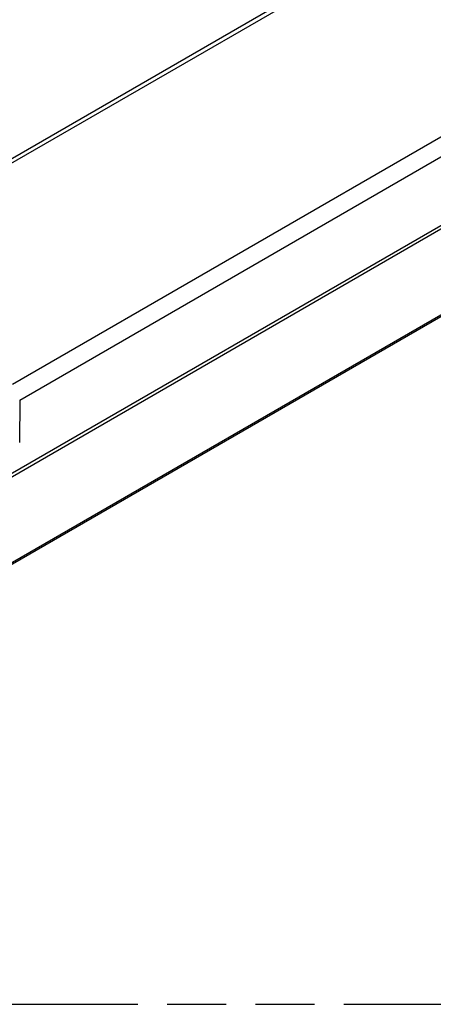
# Model space of a CAD drawing. Header units: millimetres. Extents: x 0 to 210, y 0 to 297.
# Tile 21 of 24: x 117 to 131, y 208 to 240. Entities that reach past the tile are written whole.
import ezdxf

# ---------------------------------------------------------------- set-up
doc = ezdxf.new("R2010")
doc.units = ezdxf.units.MM
doc.header["$LTSCALE"] = 19.36
doc.linetypes.add('PHANTOM', pattern=[0.8, 0.45, -0.05, 0.1, -0.05, 0.1, -0.05])
doc.layers.get('0').update_dxf_attribs({"linetype": 'CONTINUOUS'})
doc.layers.add('DEFAULT_3', color=7, linetype='PHANTOM')

msp = doc.modelspace()

# ---------------------------------------------------------------- linework, layer by layer
at = {"color": 7, "linetype": 'Continuous'}
for p, q in [((134.3616, 245.7077), (110.1116, 231.707)), ((110.3437, 231.7064), (134.5267, 245.6684)), ((145.8161, 241.9703), (112.3153, 222.6287)), ((140.8529, 242.016), (116.6699, 228.054)), ((146.7671, 239.5281), (111.3027, 219.0528))]:
    msp.add_line(p, q, dxfattribs=at)
at = {"color": 9, "linetype": 'Continuous'}
for p, q in [((112.3471, 222.5419), (145.7784, 241.8433)), ((116.9033, 227.5453), (141.1807, 241.5619)), ((146.706, 239.5474), (111.3763, 219.1499)), ((116.9033, 227.5453), (116.897, 226.1478))]:
    msp.add_line(p, q, dxfattribs=at)
at = {"layer": 'DEFAULT_3', "color": 91, "linetype": 'PHANTOM', "true_color": 0x80ff80}
msp.add_line((50.1286, 207.68), (150.1286, 207.68), dxfattribs=at)

doc.saveas('drawing.dxf')
